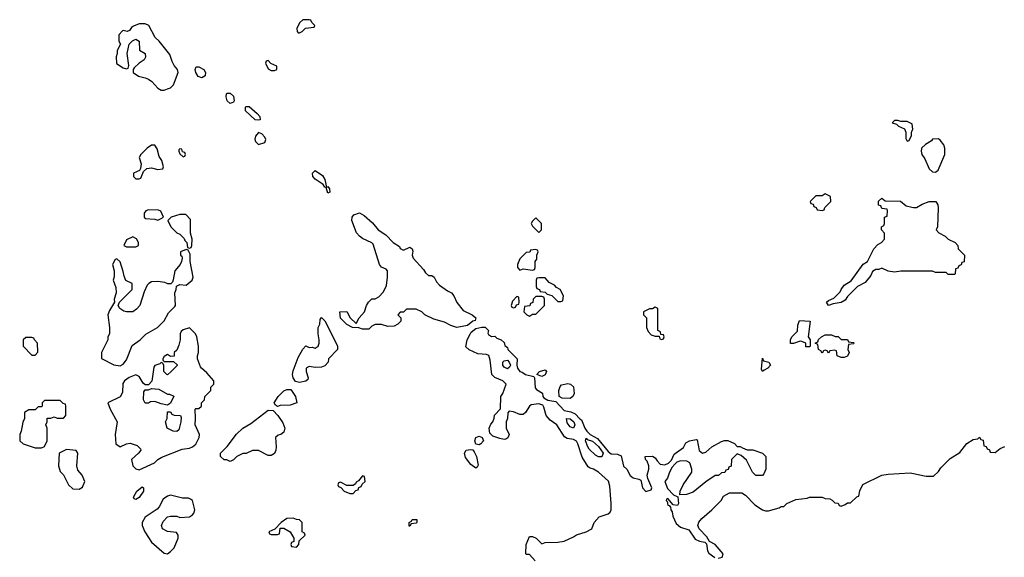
# Model space of a CAD drawing. Header units: inches. Extents: x 2701622 to 2964296, y 496201 to 720542.
# Tile 140 of 256: x 2784332 to 2790587, y 675669 to 679086. Entities that reach past the tile are written whole.
import ezdxf

# ---------------------------------------------------------------- set-up
doc = ezdxf.new("R2010")
doc.units = ezdxf.units.IN
doc.header["$MEASUREMENT"] = 0
doc.layers.add('C7687', color=7, linetype='Continuous')
doc.layers.add('C7697', color=7, linetype='Continuous')

msp = doc.modelspace()

# ---------------------------------------------------------------- linework, layer by layer
at = {"layer": 'C7687', "color": 4}
for points, elevation in [([(2786170, 679086), (2786130, 679086), (2786110, 679066), (2786092, 679030), (2786094, 679010), (2786102, 679002), (2786110, 679002), (2786126, 679010), (2786148.4, 679031.6), (2786202, 679038), (2786206, 679050), (2786187.3, 679067.3), (2786182, 679082)], 12), ([(2785130, 679060.4), (2785090, 679059.5), (2785054.4, 679045.6), (2785042.8, 679037.2), (2785030, 679018), (2785014, 679010), (2784990, 679018), (2784985.4, 679014.6), (2784962, 678990), (2784962, 678950), (2784972, 678930), (2784952, 678890), (2784952, 678870), (2784944.7, 678850), (2784946.8, 678806.8), (2784990, 678781), (2785010, 678774), (2785022, 678778), (2785026, 678794), (2785015.3, 678870), (2785028, 678930), (2785048.9, 678951.1), (2785070, 678962), (2785092, 678950), (2785092.7, 678892.7), (2785130, 678872), (2785132, 678848), (2785122, 678830), (2785090, 678808.7), (2785059.6, 678780.4), (2785052, 678770), (2785052, 678750), (2785087.1, 678727.1), (2785130, 678717.3), (2785150, 678707.7), (2785172.4, 678692.4), (2785210, 678651.3), (2785230, 678638), (2785250, 678638), (2785270, 678646), (2785290, 678652), (2785310, 678672), (2785339, 678750), (2785334, 678770), (2785314, 678794), (2785300.2, 678820.2), (2785285.6, 678865.6), (2785218, 678950), (2785192.8, 678972.8), (2785152.6, 679050)], 12), ([(2785910, 678826), (2785898, 678822), (2785894, 678810), (2785910, 678774), (2785930, 678762), (2785950, 678762), (2785966, 678770), (2785966, 678790), (2785927.3, 678807.3)], 12), ([(2785490, 678717), (2785465.6, 678725.6), (2785451.8, 678750), (2785447, 678770), (2785453.6, 678786.4), (2785470, 678786), (2785502, 678770), (2785512, 678750), (2785510, 678729.2)], 8), ([(2785670, 678553.3), (2785649.7, 678569.8), (2785644.4, 678595.6), (2785645.6, 678614.4), (2785650, 678618.8), (2785670, 678618.4), (2785690, 678599.1), (2785694.7, 678570), (2785690, 678561.6)], 8), ([(2785850, 678446.3), (2785828.5, 678448.5), (2785767.6, 678507.6), (2785766.3, 678530), (2785770, 678534.9), (2785790, 678534), (2785841.6, 678490), (2785857.1, 678470), (2785858.8, 678450)], 8), ([(2785850, 678368.7), (2785830, 678346), (2785826, 678326), (2785831.1, 678311.1), (2785850, 678292), (2785890, 678304.7), (2785895.3, 678324.7), (2785890, 678339.3), (2785870, 678360.9)], 12), ([(2785170, 678288.7), (2785142, 678270), (2785102, 678230), (2785092, 678210), (2785104.7, 678170), (2785099.6, 678140.4), (2785092.7, 678127.3), (2785054, 678110), (2785054, 678090), (2785070, 678074), (2785090, 678074), (2785102, 678078), (2785118, 678122), (2785140.4, 678139.6), (2785170, 678144.7), (2785210, 678134), (2785242, 678138), (2785246, 678150), (2785234, 678190), (2785217.2, 678217.2), (2785204.7, 678264.7), (2785190, 678288)], 12), ([(2785350, 678266), (2785342, 678258), (2785342, 678250), (2785350, 678234), (2785370, 678214), (2785382, 678218), (2785386, 678230), (2785382, 678242), (2785366, 678246), (2785362, 678262)], 12), ([(2786282, 678022), (2786290, 678024.7), (2786301, 678010), (2786302, 677990), (2786290, 677984), (2786279, 678019), (2786270, 678022), (2786259.1, 678039.1), (2786210, 678073.3), (2786194.7, 678090), (2786192.7, 678110), (2786210, 678127.3), (2786255.1, 678095.1), (2786270.4, 678070.4)], 8), ([(2789450, 677978), (2789430, 677966), (2789390, 677966), (2789354, 677930), (2789358, 677918), (2789372.7, 677912.7), (2789378, 677898), (2789392.7, 677892.7), (2789398, 677878), (2789430, 677874), (2789442, 677878), (2789447.3, 677892.7), (2789486, 677930), (2789482, 677962)], 12), ([(2785150, 677878), (2785134, 677870), (2785123.6, 677856.4), (2785122, 677830), (2785130, 677822), (2785190, 677818), (2785210, 677812), (2785230, 677822), (2785246, 677830), (2785228.4, 677868.4), (2785214.6, 677874.6)], 12), ([(2785350, 677848), (2785294, 677830), (2785274, 677810), (2785292, 677770), (2785330, 677732), (2785350, 677722), (2785376, 677696), (2785382, 677682), (2785394, 677670), (2785398, 677638), (2785410, 677634), (2785422, 677638), (2785426, 677650), (2785428, 677690), (2785418, 677730), (2785416.4, 677816.4), (2785387.3, 677847.3)], 12), ([(2786770, 677622), (2786810, 677641), (2786816.8, 677636.8), (2786824.7, 677630), (2786830, 677614), (2786824.7, 677590), (2786831.3, 677570), (2786898, 677498), (2786910, 677476), (2786930, 677461), (2786950, 677461), (2786964.7, 677450), (2786980.5, 677420.5), (2786999.3, 677399.3), (2787050, 677362.8), (2787076, 677350), (2787090, 677331.3), (2787108.6, 677288.6), (2787150, 677238), (2787206, 677210), (2787230.7, 677190), (2787225.4, 677174.6), (2787210, 677169.2), (2787177, 677143), (2787110, 677129), (2787070, 677142), (2787030, 677164), (2786962, 677182), (2786906, 677210), (2786886, 677230), (2786850, 677246), (2786790, 677246), (2786770, 677226), (2786750, 677226), (2786734, 677210), (2786754, 677190), (2786754, 677170), (2786734, 677150), (2786710, 677138), (2786670, 677135.3), (2786630, 677149), (2786591.3, 677148.7), (2786570, 677138), (2786550, 677118), (2786510, 677118), (2786487.3, 677127.3), (2786446, 677130), (2786410, 677148.7), (2786369.3, 677189.3), (2786366, 677230), (2786410, 677232), (2786431.6, 677191.6), (2786470, 677154), (2786488, 677190), (2786522, 677230), (2786535.3, 677270), (2786548.9, 677291.1), (2786569, 677311), (2786590, 677312), (2786614.6, 677325.4), (2786643.1, 677356.9), (2786663.1, 677396.9), (2786669.3, 677450), (2786668.7, 677490), (2786660.4, 677500.4), (2786630, 677512.7), (2786618.4, 677530), (2786578.2, 677658.2), (2786568.3, 677668.3), (2786510, 677695.8), (2786489.8, 677709.8), (2786471.7, 677731.7), (2786442.2, 677810), (2786444.7, 677830), (2786453.9, 677846.1), (2786490, 677857.6), (2786521.1, 677841.1), (2786573.9, 677793.9), (2786610, 677750.4), (2786657.5, 677717.5), (2786704.9, 677670), (2786744.9, 677644.9), (2786750, 677632)], 8), ([(2787610, 677826), (2787590, 677806), (2787582, 677790), (2787590, 677774), (2787630, 677734), (2787646, 677750), (2787646, 677790)], 12), ([(2785050, 677706), (2785010, 677686), (2784994, 677650), (2785010, 677642), (2785070, 677642), (2785086, 677650), (2785086, 677670), (2785074, 677694)], 12), ([(2785390, 677626), (2785354, 677610), (2785354, 677590), (2785362, 677582), (2785364.7, 677570), (2785361, 677550), (2785350.9, 677529.1), (2785318, 677490), (2785306.8, 677433.2), (2785302, 677418), (2785292.7, 677407.3), (2785272.7, 677407.3), (2785255.1, 677415.1), (2785210, 677422.7), (2785170, 677419), (2785152, 677410), (2785142, 677398), (2785123.5, 677356.5), (2785094.8, 677270), (2785074.9, 677245.1), (2785050, 677229.2), (2785010, 677229), (2784993.6, 677233.6), (2784968, 677250), (2784958, 677270), (2784966, 677290), (2785046, 677370), (2785046, 677410), (2785007.3, 677427.3), (2784995.3, 677455.3), (2784990, 677486), (2784970, 677546), (2784950, 677566), (2784938, 677562), (2784922, 677530), (2784932, 677490), (2784931.6, 677451.6), (2784926, 677430), (2784943.6, 677383.6), (2784944.7, 677350), (2784932, 677310), (2784934, 677290), (2784902, 677238), (2784892, 677210), (2784902, 677130), (2784902, 677090), (2784892, 677070), (2784892, 677050), (2784852, 676970), (2784852.7, 676932.7), (2784930, 676891.3), (2784970, 676886), (2784990, 676896), (2785010, 676924.7), (2785046, 677014), (2785098, 677050), (2785132.9, 677087.1), (2785208, 677130), (2785250, 677172), (2785278, 677222), (2785318, 677262), (2785322, 677270), (2785318, 677350), (2785326, 677370), (2785327.3, 677392.7), (2785350, 677402), (2785390, 677398), (2785428, 677430), (2785434, 677450), (2785414, 677550), (2785415.3, 677595.3), (2785402, 677622)], 12), ([(2787610, 677626), (2787578, 677622), (2787572.7, 677607.3), (2787550, 677606), (2787510, 677566), (2787494, 677530), (2787494, 677510), (2787510, 677494), (2787530, 677502), (2787590, 677494), (2787602, 677498), (2787606, 677510), (2787606, 677550), (2787616.4, 677563.6), (2787618, 677590), (2787626, 677610), (2787622, 677622)], 12), ([(2787670, 677446), (2787630, 677446), (2787618, 677442), (2787614, 677430), (2787614, 677390), (2787618, 677378), (2787634, 677370), (2787638, 677358), (2787670, 677354), (2787682, 677342), (2787712.7, 677332.7), (2787750, 677294), (2787770, 677294), (2787782, 677298), (2787786, 677330), (2787766, 677370), (2787743.1, 677383.1), (2787730, 677398), (2787696.4, 677416.4)], 12), ([(2787490, 677326), (2787463.6, 677296.4), (2787454, 677270), (2787458, 677258), (2787470, 677254), (2787482, 677258), (2787487.3, 677272.7), (2787502, 677278), (2787506, 677290), (2787502, 677322)], 12), ([(2787650, 677326), (2787610, 677326), (2787594, 677310), (2787592.7, 677287.3), (2787578, 677282), (2787572.7, 677267.3), (2787538, 677262), (2787534, 677230), (2787554, 677210), (2787570, 677202), (2787590, 677214), (2787610, 677214), (2787666, 677270), (2787666, 677310), (2787662, 677322)], 12), ([(2788370, 677258), (2788352, 677248), (2788332.7, 677247.3), (2788294, 677230), (2788294, 677210), (2788314, 677190), (2788314, 677130), (2788323.6, 677103.6), (2788343.6, 677083.6), (2788370, 677074), (2788394, 677074), (2788398, 677058), (2788410, 677054), (2788422, 677058), (2788426, 677070), (2788422, 677082), (2788406, 677086), (2788402, 677102), (2788386, 677110), (2788386, 677250)], 12), ([(2786210, 676875.3), (2786170, 676882), (2786152, 676870), (2786151.3, 676850), (2786164.7, 676810), (2786162, 676798), (2786150, 676788.7), (2786110, 676779), (2786085.2, 676785.2), (2786069.4, 676809.4), (2786066, 676830), (2786070, 676854), (2786100.2, 676939.8), (2786130, 676992), (2786150, 677012), (2786170, 677002), (2786190, 677004.7), (2786210, 676998), (2786228.9, 677011.1), (2786235.3, 677030), (2786235.3, 677050), (2786228.7, 677090), (2786228.7, 677130), (2786238, 677150), (2786240.4, 677179.6), (2786250, 677194), (2786271.6, 677171.6), (2786342.8, 677030), (2786351, 677010), (2786351.1, 676988.9), (2786294, 676930), (2786291.6, 676908.4), (2786270, 676886), (2786250, 676878)], 8), ([(2785410, 677128), (2785370, 677114), (2785356.9, 677103.1), (2785351.1, 677088.9), (2785351, 677050), (2785343.5, 677016.5), (2785330, 676986), (2785314, 676970), (2785312.7, 676947.3), (2785290, 676946), (2785270, 676958), (2785250, 676946), (2785242, 676930), (2785242, 676922), (2785250, 676914), (2785310, 676914), (2785332.7, 676892.7), (2785332.7, 676887.3), (2785294, 676850), (2785270, 676828), (2785266, 676830), (2785248.7, 676850), (2785247.3, 676887.3), (2785242, 676902), (2785230, 676906), (2785222, 676898), (2785190, 676888), (2785183.5, 676876.5), (2785170.8, 676789.2), (2785150, 676766), (2785130, 676766), (2785116.4, 676776.4), (2785090, 676818), (2785070, 676828.7), (2785028.1, 676811.9), (2784998, 676790), (2784987.3, 676772.7), (2784984.7, 676715.3), (2784971.1, 676688.9), (2784892, 676650), (2784906, 676610), (2784950.8, 676530), (2784938.8, 676450), (2784942, 676390), (2784970, 676371.3), (2785010, 676391), (2785034.4, 676394.4), (2785079.3, 676379.3), (2785098.8, 676358.8), (2785101, 676350), (2785087.3, 676330), (2785042.8, 676290), (2785051, 676250), (2785070, 676231), (2785090, 676224.9), (2785188, 676270), (2785210, 676291.3), (2785234.8, 676305.2), (2785364.1, 676355.9), (2785410, 676362.8), (2785430, 676371), (2785452, 676388), (2785473.2, 676430), (2785474, 676450), (2785446, 676510), (2785449, 676550), (2785446, 676610), (2785450, 676614), (2785470, 676614), (2785486, 676630), (2785486, 676650), (2785506, 676670), (2785508.4, 676691.6), (2785546, 676730), (2785546, 676750), (2785566, 676770), (2785566, 676790), (2785520.4, 676840.4), (2785486, 676870), (2785480.4, 676880.4), (2785462, 676930), (2785462, 676950), (2785468.9, 676971.1), (2785469, 677010), (2785458, 677070), (2785448, 677090)], 12), ([(2789350, 677006), (2789327.3, 677007.3), (2789326, 677030), (2789300.4, 677040.4), (2789290, 677042), (2789248, 677028), (2789228, 677028), (2789229.1, 677050.9), (2789238, 677070), (2789272.9, 677107.1), (2789276.4, 677143.6), (2789286, 677174), (2789354, 677170), (2789342, 677070), (2789354, 677050), (2789354, 677010)], 8), ([(2784410, 677066), (2784370, 677066), (2784354, 677050), (2784354, 677010), (2784410, 676954), (2784430, 676954), (2784447.3, 676972.7), (2784446, 677030), (2784426, 677050), (2784422, 677062)], 12), ([(2789550, 677054), (2789590, 677054), (2789598, 677038), (2789630, 677034), (2789634, 677030), (2789630, 677026), (2789598, 677022), (2789594, 676990), (2789602, 676970), (2789590, 676948), (2789570, 676938), (2789550, 676938), (2789526, 676950), (2789522, 676982), (2789510, 676986), (2789478, 676982), (2789470, 676966), (2789462, 676982), (2789450, 676986), (2789438, 676982), (2789430, 676966), (2789422, 676982), (2789406, 676990), (2789402, 677022), (2789386, 677030), (2789402, 677038), (2789407.3, 677052.7), (2789426, 677070), (2789450, 677082), (2789490, 677082), (2789512.7, 677072.7), (2789531.6, 677071.6)], 8), ([(2787430, 676867.3), (2787410, 676877.2), (2787402, 676890), (2787402, 676910), (2787410, 676918), (2787430, 676921.3), (2787442.4, 676910), (2787450, 676891), (2787442.8, 676877.2)], 4), ([(2789050, 676849), (2789044, 676864), (2789050, 676934), (2789058, 676918), (2789092, 676910), (2789101, 676890), (2789084.7, 676870), (2789060.7, 676859.3)], 8), ([(2787650, 676819), (2787618, 676830), (2787635.3, 676850), (2787670, 676861), (2787678.8, 676850), (2787670, 676828.7)], 8), ([(2787830, 676677.2), (2787779.3, 676679.3), (2787759, 676690), (2787757, 676730), (2787766, 676754), (2787775.1, 676764.9), (2787814.4, 676774.4), (2787832, 676770), (2787850, 676752), (2787854, 676710), (2787846, 676690)], 8), ([(2785270, 676635.3), (2785230, 676644), (2785190, 676659), (2785163.6, 676656.4), (2785150, 676648), (2785130, 676648.7), (2785118, 676670), (2785120.4, 676719.6), (2785130, 676734), (2785150, 676734), (2785170, 676742), (2785216.8, 676736.8), (2785270, 676706), (2785284.7, 676704.7), (2785312, 676692), (2785290, 676648)], 12), ([(2785970, 676628), (2785956.4, 676636.4), (2785948, 676650), (2785974, 676690), (2786010, 676726), (2786030, 676736), (2786054.8, 676734.8), (2786084.7, 676690), (2786092, 676650), (2786050, 676635.3), (2785986, 676634)], 8), ([(2784590, 676666), (2784490, 676666), (2784474, 676650), (2784474, 676630), (2784470, 676626), (2784450, 676626), (2784430, 676606), (2784390, 676606), (2784362, 676590), (2784362, 676550), (2784352.7, 676527.3), (2784342, 676470), (2784332, 676450), (2784332, 676410), (2784354, 676390), (2784430, 676364.7), (2784470, 676364.7), (2784490, 676374), (2784506, 676410), (2784506, 676490), (2784498, 676510), (2784506, 676530), (2784507.3, 676552.7), (2784530, 676554), (2784550, 676562), (2784570, 676554), (2784610, 676554), (2784626, 676570), (2784626, 676630), (2784622, 676642), (2784607.3, 676647.3)], 12), ([(2785330, 676468.7), (2785306, 676470), (2785268.7, 676490), (2785258, 676530), (2785268, 676550), (2785270, 676594), (2785290, 676594), (2785298, 676578), (2785312.7, 676572.7), (2785354, 676570), (2785358, 676558), (2785356, 676530), (2785342, 676478)], 12), ([(2785910, 676315.3), (2785850, 676348), (2785810, 676348), (2785771.1, 676328.9), (2785750, 676328), (2785711.1, 676308.9), (2785690, 676288), (2785670, 676278), (2785647.3, 676287.3), (2785630, 676288), (2785608, 676310), (2785608, 676330), (2785650, 676372), (2785710, 676452), (2785748.7, 676490), (2785800.9, 676519.1), (2785910, 676604.7), (2785942, 676602), (2785971, 676571), (2786003.5, 676523.5), (2786017.3, 676490), (2786010, 676464), (2785990, 676449.2), (2785974.8, 676445.2), (2785958, 676430), (2785960.7, 676370), (2785958.8, 676350), (2785950, 676328), (2785930, 676315.3)], 8), ([(2787850, 676489.6), (2787830, 676498), (2787810, 676524.5), (2787805.2, 676550), (2787830, 676548), (2787851.7, 676530), (2787858.4, 676510)], 4), ([(2787250, 676384), (2787230, 676388), (2787224, 676410), (2787229.3, 676430.7), (2787250, 676438), (2787271.1, 676431.1), (2787278, 676410), (2787262, 676390)], 8), ([(2788030, 676307.8), (2788010, 676308.2), (2787990, 676318.7), (2787950, 676356.2), (2787940.5, 676370), (2787925.7, 676410), (2787930, 676426), (2787937.1, 676417.1), (2787970, 676406.5), (2788010, 676372.1), (2788037.8, 676330)], 4), ([(2784630, 676353.2), (2784582, 676330), (2784578, 676250), (2784590, 676214), (2784610, 676194), (2784642, 676130), (2784670, 676104.7), (2784710, 676102), (2784730, 676114), (2784746, 676150), (2784728, 676190), (2784702, 676222), (2784694, 676250), (2784702, 676330), (2784690, 676348)], 12), ([(2787230, 676235.3), (2787198.6, 676258.6), (2787163.7, 676303.7), (2787157.2, 676330), (2787168, 676350), (2787194.8, 676354.8), (2787211, 676351), (2787219.1, 676339.1), (2787234, 676310), (2787244.7, 676255.3), (2787238.8, 676241.2)], 8), ([(2786510, 676186), (2786484.7, 676155.3), (2786470, 676146), (2786464.7, 676135.3), (2786450, 676126), (2786410, 676126), (2786370, 676146), (2786358, 676142), (2786354, 676130), (2786358, 676118), (2786372.7, 676112.7), (2786394, 676090), (2786430, 676074), (2786450, 676074), (2786467.3, 676092.7), (2786482, 676098), (2786487.3, 676112.7), (2786502, 676118), (2786507.3, 676132.7), (2786526, 676150), (2786522, 676182)], 12), ([(2785070, 676035.3), (2785060.2, 676040.2), (2785055.3, 676050), (2785075.3, 676090), (2785110, 676116), (2785118, 676110), (2785118, 676090), (2785090, 676049)], 8), ([(2785290, 676064), (2785270, 676057.2), (2785242.5, 676037.5), (2785218.8, 675990), (2785205.8, 675974.2), (2785130, 675924), (2785110.8, 675890), (2785110.8, 675870), (2785127.3, 675830), (2785170, 675766), (2785250, 675696), (2785270, 675691.3), (2785290, 675706), (2785314, 675730), (2785338, 675790), (2785338, 675810), (2785327.3, 675827.3), (2785270, 675833.2), (2785239, 675850), (2785233.2, 675870), (2785243.3, 675896.7), (2785270, 675926.8), (2785290, 675931), (2785331, 675931), (2785350, 675922), (2785410, 675926.8), (2785430, 675938), (2785439, 675950), (2785444, 675970), (2785429, 676029), (2785418, 676038), (2785404, 676044), (2785365.6, 676045.6)], 12), ([(2786070, 675918), (2786030, 675915.3), (2785994, 675890), (2785952.7, 675847.3), (2785914, 675830), (2785918, 675818), (2785930, 675814), (2785970, 675814), (2785982, 675818), (2785986, 675854), (2786010, 675854), (2786051.1, 675831.1), (2786074, 675790), (2786074, 675770), (2786058, 675762), (2786054, 675750), (2786058, 675738), (2786090, 675734), (2786106, 675750), (2786107.3, 675772.7), (2786146, 675810), (2786142, 675822), (2786126, 675830), (2786126, 675890), (2786110, 675906), (2786090, 675908)], 12), ([(2786806, 675866), (2786806, 675890), (2786822, 675898), (2786826, 675910), (2786854, 675910), (2786854, 675890), (2786850, 675886), (2786818, 675882), (2786810, 675866)], 8)]:
    msp.add_lwpolyline(points, close=True, dxfattribs=dict(at, elevation=elevation))
for points, elevation in [([(2790000, 678423), (2789970, 678438), (2789930, 678438), (2789910, 678446), (2789890, 678446), (2789874, 678430), (2789902, 678422), (2789914, 678410), (2789952.7, 678392.7), (2789962, 678370), (2789962, 678330), (2789970, 678314), (2789982, 678318), (2789998, 678350), (2789998, 678370), (2790000, 678375)], 12), ([(2790000, 677488), (2789930, 677488), (2789890, 677482), (2789848.4, 677488.4), (2789810, 677506), (2789790, 677498), (2789770, 677498), (2789750, 677486), (2789739.8, 677460.2), (2789703.6, 677416.4), (2789654, 677390), (2789590, 677326), (2789576.9, 677303.1), (2789550, 677288), (2789499.6, 677280.4), (2789470, 677269), (2789458, 677290), (2789470, 677302), (2789504, 677316), (2789544, 677356), (2789550, 677372), (2789570, 677398), (2789614.6, 677425.4), (2789690, 677532), (2789718, 677550), (2789758, 677630), (2789783.1, 677656.9), (2789806, 677670), (2789826, 677690), (2789826, 677730), (2789806, 677750), (2789806, 677770), (2789822, 677778), (2789826, 677790), (2789826, 677830), (2789842, 677838), (2789846, 677870), (2789842, 677882), (2789810, 677886), (2789802, 677902), (2789787.3, 677907.3), (2789787.3, 677932.7), (2789810, 677952), (2789830, 677934), (2789927.3, 677932.7), (2789963.6, 677903.6), (2790000, 677894.5)], 8), ([(2787607.3, 675647.3), (2787570, 675686), (2787550, 675686), (2787547.3, 675692.7), (2787548.7, 675750), (2787570, 675802), (2787590, 675802), (2787614, 675790), (2787650, 675754), (2787670, 675762), (2787750, 675764.7), (2787790, 675772), (2787850, 675798), (2787870, 675811.3), (2787930, 675831.3), (2787966, 675850), (2787982, 675890), (2788014, 675926), (2788070, 675944.7), (2788084, 675956), (2788089.1, 675970.9), (2788089.2, 676010), (2788080.2, 676120.2), (2788072.5, 676152.5), (2788010, 676209), (2787978, 676230), (2787955.3, 676235.3), (2787943.1, 676243.1), (2787904.8, 676304.8), (2787878.7, 676390), (2787870, 676406), (2787850, 676417.6), (2787810, 676423.6), (2787793.9, 676433.9), (2787743.7, 676510), (2787701.1, 676541.1), (2787675.6, 676570), (2787662.7, 676622.7), (2787655.5, 676635.5), (2787630, 676645.2), (2787582, 676638), (2787570, 676628.7), (2787546, 676590), (2787530, 676577.2), (2787510, 676577.2), (2787470, 676594), (2787442, 676598), (2787432.7, 676587.3), (2787432, 676550), (2787422, 676530), (2787422, 676490), (2787442, 676450), (2787432.7, 676427.3), (2787419.6, 676420.4), (2787410, 676418), (2787383.1, 676423.1), (2787338, 676438), (2787318, 676458), (2787315.3, 676490), (2787324.7, 676515.3), (2787338, 676530), (2787347.3, 676552.7), (2787348.4, 676571.6), (2787387.3, 676612.7), (2787388.7, 676690), (2787402, 676710), (2787422, 676770), (2787402, 676790), (2787351.4, 676811.4), (2787332.3, 676830), (2787321.2, 676921.2), (2787312.3, 676952.3), (2787298.4, 676958.4), (2787241.6, 676961.6), (2787186.5, 676986.5), (2787166.9, 677006.9), (2787175.4, 677050), (2787192.9, 677087.1), (2787200.1, 677099.9), (2787230, 677123.1), (2787268, 677132), (2787290, 677131), (2787311, 677110), (2787306.4, 677093.6), (2787310, 677086), (2787330, 677072), (2787350, 677074.8), (2787362.4, 677062.4), (2787390.7, 677050), (2787410, 677033.4), (2787414.8, 677014.8), (2787430, 677002), (2787434, 676990), (2787492.7, 676930), (2787490.5, 676890), (2787495.5, 676870), (2787510, 676850.7), (2787525.2, 676845.2), (2787544.7, 676830), (2787598.5, 676818.5), (2787602.8, 676810), (2787605.8, 676745.8), (2787615.2, 676735.2), (2787653, 676713), (2787654.8, 676690), (2787662, 676682), (2787687.3, 676667.3), (2787739, 676659), (2787790, 676602.8), (2787834, 676594), (2787861.2, 676581.2), (2787890, 676548.7), (2787902, 676542), (2787921.5, 676490), (2787935.3, 676470), (2787956.5, 676450), (2788003.7, 676423.7), (2788070, 676340.3), (2788090, 676325.5), (2788130, 676323.7), (2788154, 676314), (2788168.4, 676248.4), (2788188.1, 676228.1), (2788210, 676188.7), (2788230, 676174.9), (2788266.4, 676166.4), (2788278, 676158), (2788288.9, 676110), (2788310, 676086.7), (2788343.1, 676096.9), (2788349, 676110), (2788322, 676170), (2788319, 676190), (2788328.7, 676230), (2788328.7, 676250), (2788319, 676279), (2788308, 676290), (2788306, 676310), (2788351.6, 676311.6), (2788370, 676302), (2788381, 676281), (2788401, 676261), (2788430, 676256), (2788453.2, 676266.8), (2788473.2, 676286.8), (2788490, 676324.7), (2788550, 676366), (2788564.1, 676395.9), (2788588, 676410), (2788630, 676418), (2788635.3, 676415.3), (2788647.7, 676347.7), (2788670, 676331.3), (2788690, 676338), (2788729.4, 676370.6), (2788790, 676404.7), (2788810, 676411.3), (2788831.3, 676411.3), (2788872.7, 676392.7), (2788890, 676374), (2788910, 676374), (2788923.6, 676363.6), (2788952.7, 676352.7), (2788990, 676352), (2789052, 676330), (2789072, 676310), (2789072, 676270), (2789071.3, 676230), (2789059.8, 676200.2), (2789050, 676188), (2789008.9, 676188.9), (2788988, 676210), (2788950, 676286), (2788916.4, 676316.4), (2788890, 676326), (2788854, 676290), (2788852.7, 676247.3), (2788838, 676242), (2788832.7, 676227.3), (2788818, 676222), (2788812.7, 676207.3), (2788790, 676206), (2788772, 676188), (2788750, 676188), (2788690, 676148.7), (2788610, 676082), (2788567.3, 676067.3), (2788526, 676066), (2788528, 676090), (2788548, 676130), (2788602, 676210), (2788602, 676230), (2788588.9, 676268.9), (2788570, 676279), (2788530, 676281.2), (2788507.3, 676272.7), (2788496.8, 676263.2), (2788478, 676242), (2788460.7, 676210), (2788447.7, 676172.3), (2788431.3, 676150), (2788446.8, 676106.8), (2788485.4, 676065.4), (2788514, 676054), (2788518, 676010), (2788510, 675998), (2788483.1, 676003.1), (2788450, 676042), (2788441, 676039), (2788438, 676030), (2788444.5, 676024.5), (2788450, 676001), (2788458.8, 675998.8), (2788467.3, 675987.3), (2788468.2, 675970), (2788477.3, 675957.3), (2788482, 675930), (2788502.9, 675882.9), (2788530, 675859.3), (2788582.8, 675842.8), (2788623.5, 675783.5), (2788650, 675771.8), (2788684.9, 675764.9), (2788694.4, 675754.4), (2788701.1, 675710), (2788710, 675695.5), (2788748.2, 675668.2)], 8), ([(2788770, 675662.6), (2788794, 675670), (2788800.7, 675690), (2788750, 675749.4), (2788714, 675770), (2788698, 675798), (2788649.4, 675850), (2788640.9, 675870), (2788647.3, 675892.7), (2788665.1, 675914.9), (2788728.7, 675970), (2788788, 676030), (2788803.1, 676056.9), (2788840.4, 676079.6), (2788919.6, 676079.6), (2788943.6, 676063.6), (2789002, 676002), (2789050, 675971.3), (2789070, 675964.7), (2789090, 675964.7), (2789156.4, 675983.6), (2789170, 675992), (2789187.3, 675992.7), (2789206, 676010), (2789263.1, 676036.9), (2789334.6, 676045.4), (2789350, 676051.3), (2789430, 676051), (2789450, 676042), (2789479.6, 676039.6), (2789492.7, 676032.7), (2789510, 676014), (2789532.7, 676012.7), (2789538, 675998), (2789550, 675994), (2789576.4, 676003.6), (2789590, 676014), (2789610, 676014), (2789650, 676054), (2789662, 676058), (2789668.4, 676091.6), (2789688.9, 676131.1), (2789810, 676191.3), (2789850, 676198), (2789990, 676204.7), (2790000, 676202.7)], 8)]:
    msp.add_lwpolyline(points, dxfattribs=dict(at, elevation=elevation))
at = {"layer": 'C7697', "color": 4}
for points, elevation in [([(2790000, 678375), (2790006, 678390), (2790002, 678422), (2790000, 678423)], 12), ([(2790000, 677894.5), (2790010, 677892), (2790030, 677892), (2790065.6, 677914.4), (2790110, 677931), (2790152, 677930), (2790164.7, 677910), (2790166, 677890), (2790162, 677770), (2790154, 677750), (2790171.6, 677731.6), (2790212, 677710), (2790231.1, 677691.1), (2790274, 677670), (2790291.3, 677651.3), (2790294, 677630), (2790334, 677590), (2790332.7, 677547.3), (2790318, 677542), (2790312.7, 677527.3), (2790298, 677522), (2790292.7, 677507.3), (2790278, 677502), (2790274, 677470), (2790270, 677466), (2790230, 677466), (2790218, 677478), (2790150, 677478), (2790130, 677488), (2790000, 677488)], 8), ([(2790000, 676202.7), (2790090, 676184.7), (2790136.4, 676183.6), (2790170, 676214), (2790183.1, 676236.9), (2790243.1, 676296.9), (2790304.7, 676335.3), (2790350, 676391.3), (2790390, 676418), (2790418, 676422), (2790430, 676432), (2790438, 676418), (2790452.7, 676412.7), (2790458, 676378), (2790472.7, 676372.7), (2790478, 676358), (2790492.7, 676352.7), (2790498, 676338), (2790530, 676334), (2790560.4, 676359.6), (2790590, 676372)], 8)]:
    msp.add_lwpolyline(points, dxfattribs=dict(at, elevation=elevation))
at = {"layer": 'C7697', "color": 4, "elevation": 12}
msp.add_lwpolyline([(2790170, 678328), (2790130, 678326), (2790123.6, 678316.4), (2790086.4, 678293.6), (2790062, 678270), (2790058, 678250), (2790062.8, 678230), (2790081.4, 678201.4), (2790110, 678138), (2790130, 678119.5), (2790150, 678116.3), (2790166, 678130), (2790208.7, 678230), (2790208.7, 678270), (2790202, 678290), (2790180.4, 678320.4)], close=True, dxfattribs=at)

doc.saveas('drawing.dxf')
